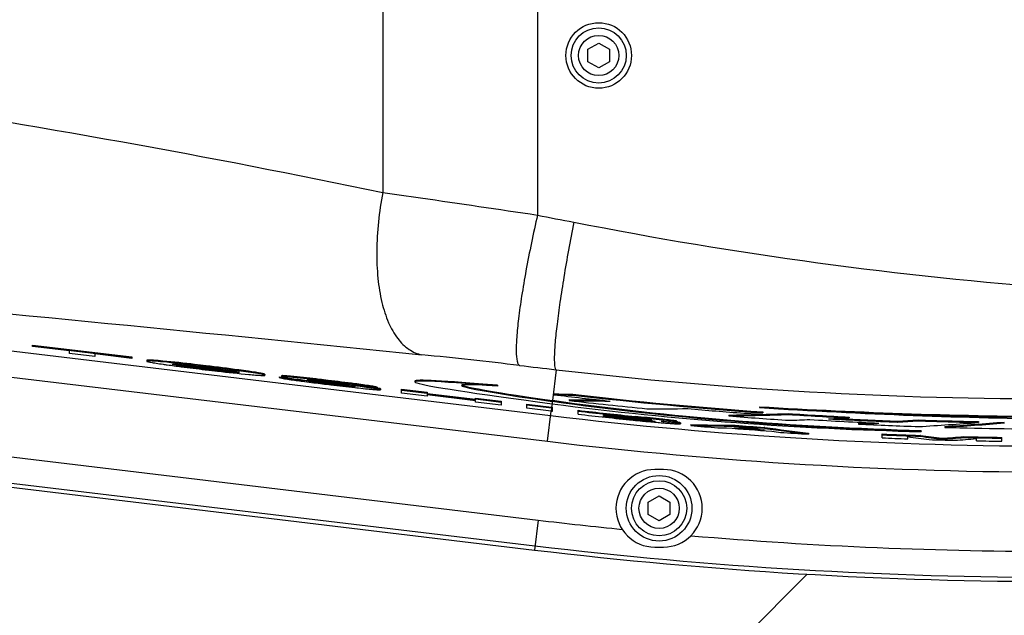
# Model space of a CAD drawing. Header units: millimetres. Extents: x 0 to 3360, y 0 to 2376.
# Tile 38 of 144: x 217 to 293, y 1767 to 1813. Entities that reach past the tile are written whole.
import ezdxf

# ---------------------------------------------------------------- set-up
doc = ezdxf.new("R2010")
doc.units = ezdxf.units.MM
doc.header["$LTSCALE"] = 184.8
doc.linetypes.add('PHANTOM', pattern=[0.8, 0.45, -0.05, 0.1, -0.05, 0.1, -0.05])
doc.layers.get('0').update_dxf_attribs({"linetype": 'CONTINUOUS'})
for name, color, linetype in [('1_DESIGN', 7, 'CONTINUOUS'), ('CRV', 7, 'CONTINUOUS'), ('DRAFT', 7, 'CONTINUOUS'), ('DRIV_DIM', 7, 'CONTINUOUS'), ('ROUND', 7, 'CONTINUOUS')]:
    doc.layers.add(name, color=color, linetype=linetype)
doc.styles.get("Standard").update_dxf_attribs({"font": 'txt', "width": 0.8})
doc.dimstyles.new('DIMSTYLE_12', dxfattribs={"dimtxt": 19, "dimasz": 9, "dimexe": 2, "dimexo": 1.5, "dimgap": 9.5, "dimtad": 1, "dimdec": 3, "dimlfac": 1.5, "dimdsep": 46, "dimtxsty": 'STANDARD', "dimblk": 'OPEN', "dimblk1": 'OPEN', "dimblk2": 'OPEN', "dimcen": 0.09, "dimadec": 3, "dimazin": 2, "dimtp": 0.5, "dimtm": 0.5, "dimtfac": 1, "dimtdec": 3, "dimtofl": 0, "dimtmove": 0, "dimatfit": 3, "dimldrblk": 'OPEN', "dimfxl": 1, "dimtolj": 1, "dimarcsym": 0})

# ---------------------------------------------------------------- blocks, each defined once
blk = doc.blocks.new('*D39')
at = {"layer": 'DRIV_DIM', "color": 2, "linetype": 'CONTINUOUS'}
for p, q in [((205.719, 1830.803), (107.55, 1830.803)), ((881.982, 1572.723), (932.055, 1530.707))]:
    blk.add_line(p, q, dxfattribs=at)
for points in [[(112.637, 1821.832), (109.55, 1830.803), (106.637, 1821.774)], [(926.95, 1523.204), (930.523, 1531.993), (922.392, 1527.105)]]:
    blk.add_lwpolyline(points, dxfattribs=at)
for start, end in [(180, 250), (250, 320)]:
    blk.add_arc((574.415, 1830.803), 464.865, start, end, dxfattribs=at)
blk = doc.blocks.new('_OPEN')
at = {"color": 0, "linetype": 'BYBLOCK'}
for p, q in [((0, 0), (-1, 0.3333)), ((-1, -0.3333), (0, 0)), ((-1, 0), (0, 0))]:
    blk.add_line(p, q, dxfattribs=at)

msp = doc.modelspace()

# ---------------------------------------------------------------- linework, layer by layer
at = {"color": 7, "linetype": 'CONTINUOUS'}
for p, q in [((218.01313, 1787.64464), (218.01313, 1787.75385)), ((218.01313, 1787.75385), (225.69135, 1786.83323)), ((218.01313, 1787.68667), (225.69135, 1786.76604)), ((220.86785, 1787.30236), (218.01313, 1787.64464)), ((220.86785, 1787.10991), (220.86785, 1787.30236)), ((222.83663, 1786.87385), (220.86785, 1787.10991)), ((222.83663, 1787.0663), (222.83663, 1786.87385)), ((225.69135, 1786.72402), (222.83663, 1787.0663)), ((225.69135, 1786.83323), (225.69135, 1786.72402)), ((226.83981, 1786.57662), (226.83981, 1786.50944)), ((228.08177, 1786.45043), (228.07556, 1786.451)), ((228.08787, 1786.51705), (228.08177, 1786.51761)), ((229.52391, 1786.12935), (229.51346, 1786.1309)), ((229.53312, 1786.19517), (229.52391, 1786.19654)), ((229.52753, 1786.24792), (229.5483, 1786.24601)), ((229.54017, 1786.19413), (229.53312, 1786.19517)), ((231.34841, 1785.84837), (231.42706, 1785.83892)), ((231.36143, 1785.88882), (231.35342, 1785.88978)), ((231.3693, 1785.95506), (231.36143, 1785.956)), ((231.4077, 1786.04372), (231.43362, 1786.04061)), ((231.42049, 1786.08421), (231.41262, 1786.08515)), ((231.4285, 1786.15044), (231.42049, 1786.1514)), ((233.26262, 1785.68255), (233.25666, 1785.68309)), ((233.26868, 1785.74919), (233.26262, 1785.74973)), ((233.27702, 1785.74844), (233.26868, 1785.74919)), ((234.68866, 1785.6602), (234.67959, 1785.66152)), ((234.69879, 1785.72592), (234.68866, 1785.72739)), ((235.96837, 1785.48767), (235.96837, 1785.42049)), ((237.07744, 1785.30678), (237.07744, 1785.2396)), ((237.07744, 1785.30678), (237.46208, 1785.26066)), ((237.07744, 1785.2396), (239.04622, 1785.00354)), ((237.25463, 1785.37945), (237.25463, 1785.31227)), ((238.21275, 1785.31708), (238.20621, 1785.31773)), ((239.04622, 1785.03764), (239.04622, 1785.00354)), ((239.23034, 1785.01409), (239.36512, 1784.99692)), ((239.36512, 1784.99692), (239.98243, 1784.91875)), ((239.76011, 1784.88955), (239.75072, 1784.89081)), ((239.98823, 1784.9662), (239.88582, 1784.97939)), ((239.98243, 1784.91875), (240.06044, 1784.90891)), ((239.99679, 1784.9651), (239.98823, 1784.9662)), ((240.06044, 1784.90891), (240.78483, 1784.81779)), ((240.83151, 1784.91379), (240.89687, 1784.90596)), ((240.84437, 1784.95428), (240.83648, 1784.95523)), ((240.85236, 1785.02051), (240.84437, 1785.02147)), ((247.55127, 1784.97195), (247.55127, 1784.90476)), ((239.74597, 1784.8444), (239.76638, 1784.84186)), ((240.78483, 1784.81779), (241.31495, 1784.75115)), ((241.15937, 1784.71404), (241.15139, 1784.71499)), ((241.31495, 1784.75115), (241.96546, 1784.66918)), ((241.32917, 1784.7972), (241.32088, 1784.79823)), ((242.46431, 1784.56509), (242.45744, 1784.56581)), ((244.6296, 1784.42466), (242.66877, 1784.65977)), ((242.91696, 1784.46818), (242.92435, 1784.46736)), ((242.92435, 1784.46736), (242.93497, 1784.46618)), ((243.54615, 1784.61102), (243.53736, 1784.61225)), ((243.55585, 1784.67685), (243.54615, 1784.6782)), ((243.97248, 1784.45785), (243.96376, 1784.45904)), ((244.26348, 1784.50406), (244.25381, 1784.50562)), ((244.2752, 1784.56934), (244.26348, 1784.57124)), ((244.47589, 1784.38571), (244.46655, 1784.38713)), ((244.63755, 1784.49089), (244.63755, 1784.42371)), ((244.90005, 1784.36598), (244.90005, 1784.2988)), ((246.52101, 1784.03408), (246.52101, 1784.33574)), ((246.52101, 1784.33574), (248.48978, 1784.09969)), ((246.52101, 1784.26856), (248.48978, 1784.0325)), ((253.91995, 1784.57323), (253.92473, 1784.57289)), ((253.92473, 1784.64007), (253.92473, 1784.57289)), ((248.48978, 1783.79803), (246.52101, 1784.03408)), ((248.48978, 1784.09969), (248.48978, 1783.9432)), ((252.23702, 1783.4939), (248.48978, 1783.9432)), ((248.48978, 1783.90118), (248.48978, 1783.79803)), ((252.23702, 1783.45188), (248.48978, 1783.90118)), ((248.49773, 1784.00943), (252.22647, 1783.56235)), ((252.23702, 1783.4939), (252.23702, 1783.65039)), ((252.23702, 1783.65039), (254.2058, 1783.41433)), ((252.23702, 1783.5832), (254.2058, 1783.34715)), ((252.23702, 1783.34873), (252.23702, 1783.45188)), ((254.2058, 1783.41433), (254.2058, 1783.11267)), ((258.29258, 1783.97946), (258.29258, 1783.91227)), ((259.4715, 1783.53578), (259.4715, 1783.46862)), ((259.74846, 1783.94903), (259.74846, 1783.88188)), ((254.2058, 1783.11267), (252.23702, 1783.34873)), ((256.20739, 1782.87268), (256.20739, 1783.17434)), ((256.20739, 1783.17434), (258.11061, 1782.94614)), ((258.10267, 1782.87991), (256.20739, 1783.10716)), ((258.07496, 1782.64876), (256.20739, 1782.87268)), ((258.17616, 1782.63664), (258.17616, 1782.93829)), ((260.1515, 1782.4064), (260.1515, 1782.70784)), ((274.18056, 1782.98821), (274.18056, 1782.92133)), ((262.12028, 1782.32998), (262.12028, 1782.38101)), ((262.12028, 1782.23079), (262.12028, 1782.28802)), ((264.12187, 1782.07891), (264.4341, 1782.04727)), ((264.42155, 1782.0907), (264.14812, 1782.11819)), ((264.5588, 1782.07709), (264.42155, 1782.0907)), ((264.4341, 1782.04727), (264.4454, 1782.04613)), ((265.13548, 1781.87939), (265.24768, 1781.86866)), ((266.98826, 1781.91851), (266.98113, 1781.91932)), ((266.9962, 1781.98459), (266.98826, 1781.9855)), ((267.77067, 1781.86981), (267.77067, 1781.80284)), ((271.80484, 1782.33849), (271.80484, 1782.27158)), ((274.41513, 1782.58805), (274.41513, 1782.52118)), ((276.41513, 1782.45334), (276.41513, 1782.3865)), ((279.50739, 1782.05091), (279.50459, 1782.05079)), ((281.08179, 1782.18629), (281.08179, 1782.1195)), ((284.83792, 1781.86788), (284.83792, 1781.80112)), ((286.41513, 1781.96194), (286.41106, 1781.96169)), ((286.41513, 1781.96194), (286.41513, 1781.8952)), ((265.76315, 1781.82058), (265.86318, 1781.8115)), ((265.86318, 1781.8115), (266.05894, 1781.79399)), ((266.05894, 1781.79399), (266.09834, 1781.79051)), ((266.56103, 1781.75093), (266.64032, 1781.74442)), ((267.73785, 1781.73455), (267.73016, 1781.73554)), ((268.07255, 1781.74018), (268.07255, 1781.67321)), ((268.86662, 1781.60005), (268.86662, 1781.53309)), ((272.29229, 1781.55355), (272.29229, 1781.48665)), ((274.55357, 1781.17951), (274.49752, 1781.18748)), ((274.51701, 1781.39069), (274.51701, 1781.32382)), ((274.58158, 1781.38178), (274.51701, 1781.39069)), ((274.57264, 1781.31615), (274.51701, 1781.32382)), ((274.56294, 1781.17818), (274.55357, 1781.17951)), ((274.58158, 1781.31492), (274.57264, 1781.31615)), ((281.80484, 1781.70799), (281.80484, 1781.64121)), ((284.84179, 1781.80135), (284.83792, 1781.80112)), ((286.64969, 1781.12867), (286.64969, 1781.06193)), ((288.48362, 1781.45677), (288.48362, 1781.39004)), ((291.08179, 1781.83626), (291.08179, 1781.76954)), ((277.94268, 1780.93602), (277.94268, 1780.8692)), ((283.64556, 1780.57955), (283.64556, 1780.87932)), ((285.61434, 1780.50233), (285.61434, 1780.67187)), ((286.58561, 1780.76822), (286.58561, 1780.70148)), ((286.59441, 1780.76703), (286.58561, 1780.76822)), ((288.26563, 1780.47863), (288.25704, 1780.47975)), ((288.26563, 1780.54537), (288.26563, 1780.47863)), ((288.27056, 1780.47899), (288.26563, 1780.47863)), ((289.94565, 1780.67317), (289.9405, 1780.67276)), ((289.94565, 1780.67317), (289.94565, 1780.60644)), ((290.91691, 1780.35245), (290.91691, 1780.52191)), ((292.88569, 1780.31835), (292.88569, 1780.61789)), ((266.74846, 1778.13591), (266.08179, 1778.13591)), ((266.08179, 1772.13591), (266.74846, 1772.13591))]:
    msp.add_line(p, q, dxfattribs=at)
at = {"color": 9, "linetype": 'CONTINUOUS'}
for p, q in [((228.08177, 1786.51761), (228.08177, 1786.45043)), ((229.52391, 1786.19654), (229.52391, 1786.12935)), ((231.36143, 1785.956), (231.36143, 1785.88882)), ((231.42049, 1786.1514), (231.42049, 1786.08421)), ((233.26262, 1785.74973), (233.26262, 1785.68255)), ((234.68866, 1785.72739), (234.68866, 1785.6602)), ((238.20621, 1785.31773), (238.20621, 1785.25054)), ((239.36021, 1785.07424), (239.36021, 1785.05167)), ((239.76011, 1784.94684), (239.76011, 1784.88955)), ((239.99679, 1785.01045), (239.99679, 1784.9651)), ((240.84437, 1785.02147), (240.84437, 1784.95428)), ((241.15937, 1784.77073), (241.15937, 1784.71404)), ((241.32917, 1784.85335), (241.32917, 1784.7972)), ((242.46431, 1784.60504), (242.46431, 1784.56509)), ((243.54615, 1784.6782), (243.54615, 1784.61102)), ((243.97248, 1784.50345), (243.97248, 1784.45785)), ((244.26348, 1784.57124), (244.26348, 1784.50406)), ((244.47589, 1784.44309), (244.47589, 1784.38571)), ((258.16394, 1783.3909), (258.14319, 1783.21781)), ((258.10267, 1782.87991), (258.07496, 1782.64876)), ((264.14812, 1782.16958), (264.14812, 1782.11819)), ((264.15468, 1782.07559), (264.15468, 1782.0184)), ((264.57468, 1782.2352), (264.57468, 1782.16816)), ((265.11366, 1782.07048), (265.11366, 1782.02374)), ((265.42183, 1781.94639), (265.42183, 1781.89532)), ((265.59189, 1782.01616), (265.59189, 1781.9849)), ((265.8982, 1781.89492), (265.8982, 1781.85854)), ((266.98826, 1781.9855), (266.98826, 1781.91851)), ((267.73785, 1781.80153), (267.73785, 1781.73455))]:
    msp.add_line(p, q, dxfattribs=at)
at = {"color": 7, "linetype": 'CONTINUOUS'}
for centre, radius, start, end in [((252.61681, 1963.92133), 179.33858, 262.5962771, 263.1890577), ((255.03029, 1909.80452), 125.78668, 262.4640437, 262.7840703), ((258.08406, 1931.97475), 148.26876, 262.6151312, 262.895383), ((239.9442, 1788.97655), 3.96809, 260.6641202, 261.5370129), ((238.88846, 1779.09179), 6.00115, 85.0034471, 85.7795593), ((294.04177, 2208.47747), 426.94683, 262.7277143, 262.9068115), ((273.5943, 2056.55348), 273.8093, 262.9032289, 263.1775151), ((269.24674, 2019.1901), 236.19406, 263.1479788, 263.5996383), ((243.06518, 1777.14598), 7.52133, 80.1431551, 80.7421178), ((242.63425, 1772.26544), 12.25939, 80.6538128, 81.3601417), ((297.66057, 2112.80258), 331.23809, 263.1742026, 263.9285374), ((297.66057, 2112.80258), 331.54073, 263.3856092, 264.4284147), ((297.66057, 2112.80258), 331.0317, 263.4236487, 265.9733077), ((297.66057, 2112.80258), 331.0984, 263.4249795, 265.9741203), ((297.66057, 2112.80258), 332.51852, 263.1628458, 263.1804088), ((297.66057, 2112.80258), 332.28571, 263.1628458, 263.1756082), ((297.66057, 2112.80258), 332.219, 263.1628458, 263.1742314), ((297.66057, 2112.80258), 332.219, 263.5172168, 264.2844048), ((297.66057, 2112.80258), 332.28571, 263.5185238, 264.285556), ((297.66057, 2112.80258), 331.23809, 264.9712877, 265.723328), ((299.92117, 2210.05923), 427.84605, 266.5508175, 269.6972668), ((299.92176, 2210.10448), 427.958, 266.551641, 269.6972662), ((297.66057, 2112.80258), 332.51852, 263.5230811, 264.2600222), ((297.66057, 2112.80258), 332.32743, 263.8608428, 264.2635341), ((297.66057, 2112.80258), 332.37817, 263.8617835, 264.213247), ((297.66057, 2112.80258), 332.41989, 263.8625569, 264.209428), ((297.66057, 2112.80258), 332.47679, 263.8636113, 264.2161063), ((279.24927, 1930.20981), 148.95818, 264.1839853, 264.5742584), ((280.79091, 1944.86546), 163.73623, 264.2561776, 264.5133558), ((273.81587, 1875.45711), 93.83774, 264.3385772, 264.6789276), ((271.16174, 1845.39331), 63.75699, 264.6024934, 264.7196633), ((277.67458, 1912.30193), 131.02391, 264.5576304, 264.7840195), ((268.4279, 1815.75152), 33.98939, 264.7101223, 264.926058), ((267.24498, 1802.28758), 20.47359, 264.891101, 265.8203314), ((264.03388, 1767.45209), 14.55913, 82.7532621, 83.2432525), ((266.86519, 1797.13274), 15.30479, 265.8318352, 266.2705318), ((266.74312, 1795.28265), 13.45068, 266.2767921, 266.3985139), ((266.25386, 1787.41462), 5.56745, 266.337317, 267.2524798), ((297.66057, 2112.80258), 331.54073, 265.5271555, 266.3356778), ((297.66057, 2112.80258), 331.0317, 266.3202574, 267.1293037), ((297.66057, 2112.80258), 331.0984, 266.3209998, 267.1298826), ((297.66057, 2112.80258), 331.38941, 266.6072125, 267.5305404), ((297.66057, 2112.80258), 331.24973, 266.8580121, 267.7815312), ((297.66057, 2112.80258), 331.18302, 266.9797266, 267.7810841), ((297.66057, 2112.80258), 331.0317, 268.0532365, 268.8612542), ((297.66057, 2112.80258), 331.0984, 268.0536289, 268.8614837), ((273.63312, 1867.16078), 85.70213, 264.9561427, 265.2665996), ((270.92219, 1834.10704), 52.5374, 265.3251261, 265.9226223), ((266.03716, 1768.60666), 13.23759, 82.6521137, 83.1225123), ((266.59862, 1772.95028), 8.92423, 81.9025692, 82.4456645), ((297.66057, 2112.80258), 332.51852, 265.0323348, 265.3931849), ((297.66057, 2112.80258), 332.46952, 265.5082274, 266.1126449), ((297.66057, 2112.80258), 332.4278, 265.6052297, 266.0157855), ((297.66057, 2112.80258), 332.219, 265.6206247, 266.0053356), ((297.66057, 2112.80258), 332.28571, 265.6215056, 266.0061388), ((297.66057, 2112.80258), 332.36109, 265.7610738, 265.8548633), ((297.66057, 2112.80258), 331.54073, 267.2588188, 268.0659751), ((297.66057, 2112.80258), 331.53957, 268.4138609, 270), ((297.66057, 2112.80258), 332.51852, 266.2288169, 266.6004441), ((297.66057, 2112.80258), 332.219, 267.5822001, 268.0896148), ((297.66057, 2112.80258), 332.28571, 267.5826858, 268.0899985), ((297.66057, 2112.80258), 332.51852, 267.5843792, 267.9238778), ((297.66057, 2112.80258), 332.51852, 268.2112622, 268.5506347), ((297.66057, 2112.80258), 332.219, 268.6693355, 269.1764771), ((297.66057, 2112.80258), 332.28571, 268.6696027, 269.1766425), ((297.66057, 2112.80258), 332.51852, 268.8379302, 269.177219), ((266.08179, 1775.13591), 3, 90, 270), ((266.74846, 1775.13591), 3, 270, 90)]:
    msp.add_arc(centre, radius, start, end, dxfattribs=at)
at = {"color": 9, "linetype": 'CONTINUOUS'}
for start, end in [(263.1628458, 264.261448), (265.1567135, 270)]:
    msp.add_arc((297.66057, 2112.80258), 341.00619, start, end, dxfattribs=at)
at = {"color": 7, "linetype": 'CONTINUOUS'}
for centre, major_axis, ratio, start_param, end_param in [((280.41513, 1781.1777), (32.86378, -3.72854), 0.01984428, 8.79370549, 10.25319118), ((280.41513, 1781.24488), (32.86378, -3.72854), 0.01984428, 8.79370549, 9.42702938), ((280.41513, 1781.1777), (29.2637, -3.45436), 0.02138696, 2.70562059, 3.85103745), ((280.41513, 1781.24488), (29.2637, -3.45436), 0.02138696, -3.08516481, -2.43173129), ((265.95721, 2112.80258), (330.436, 0), 0.99538673, -1.59399391, -1.589587), ((265.95075, 2112.80258), (330.50333, 0), 0.99538673, -1.59396964, -1.58956362), ((265.91695, 2112.80258), (330.85562, 0), 0.99538673, -1.5902787, -1.58283178), ((265.91049, 2112.80258), (330.92295, 0), 0.99538673, -1.59025521, -1.58072199), ((265.85475, 2112.80258), (331.50396, 0), 0.99538673, -1.5719524, -1.56243685), ((265.80236, 2112.80258), (332.04993, 0), 0.99538673, -1.55271832, -1.53882953), ((265.7959, 2112.80258), (332.11726, 0), 0.99538673, -1.55270253, -1.53881656), ((265.81449, 2112.80258), (331.92358, 0), 0.99538673, -1.54926935, -1.54488191), ((265.75255, 2112.80258), (332.56915, 0), 0.99538673, -1.53855998, -1.53381465), ((265.75255, 2112.80258), (332.56915, 0), 0.99538673, -1.52942518, -1.52468658), ((265.70946, 2112.80258), (333.01828, 0), 0.99538673, -1.513325, -1.50859266), ((265.703, 2112.80258), (333.08561, 0), 0.99538673, -1.51330559, -1.50857358), ((275.09624, 2112.80258), (332.02845, 0), 0.99768811, -1.58955975, -1.57924135), ((275.09169, 2112.80258), (332.09547, 0), 0.99768811, -1.58954225, -1.57922593), ((273.33505, 2112.80258), (332.3442, 0), 0.99731774, -1.57796223, -1.57594805), ((273.11116, 2112.80258), (332.35955, 0), 0.99726832, -1.57357607, -1.57004162), ((321.92563, 2112.80258), (335.84974, 0), 0.99738657, -1.71590435, -1.71248823), ((320.44998, 2112.80258), (335.34056, 0), 0.99768811, -1.70800803, -1.69789688), ((320.45454, 2112.80258), (335.40758, 0), 0.99768811, -1.70799415, -1.69788504), ((322.24791, 2112.80258), (335.91896, 0), 0.9973177, -1.71155388, -1.70954157), ((265.70946, 2112.80258), (333.01828, 0), 0.99538673, -1.52244566, -1.51976136), ((265.703, 2112.80258), (333.08561, 0), 0.99538673, -1.52243603, -1.51769479), ((265.65964, 2112.80258), (333.53751, 0), 0.99538673, -1.50835839, -1.49450256), ((265.64752, 2112.80258), (333.66385, 0), 0.99538673, -1.50230235, -1.48849801), ((265.64106, 2112.80258), (333.73118, 0), 0.99538673, -1.50229679, -1.48847932), ((331.91979, 2112.80258), (337.05569, 0), 0.99482098, -1.70861437, -1.70362327), ((331.9538, 2112.80258), (336.90371, 0), 0.99480597, -1.70586886, -1.70086379), ((331.94694, 2112.80258), (336.83631, 0), 0.99480597, -1.70584911, -1.7008437), ((263.57102, 2112.80258), (334.90365, 0), 0.994806, -1.4969929, -1.49197725), ((263.56416, 2112.80258), (334.97106, 0), 0.994806, -1.49697246, -1.49195716), ((263.5975, 2112.80258), (335.1259, 0), 0.99482098, -1.49417548, -1.48918593)]:
    msp.add_ellipse(centre, major_axis=major_axis, ratio=ratio, start_param=start_param, end_param=end_param, dxfattribs=at)
for points, knots in [([(226.93699, 1786.59452), (226.91227, 1786.59395), (226.88724, 1786.59256), (226.83981, 1786.58535), (226.83981, 1786.57662)], [0, 0, 0, 0, 0.73912183, 1, 1, 1, 1]), ([(226.93805, 1786.52736), (226.91306, 1786.5268), (226.88781, 1786.52538), (226.83981, 1786.51824), (226.83981, 1786.50944)], [0, 0, 0, 0, 0.73942232, 1, 1, 1, 1]), ([(226.83981, 1786.50944), (226.83981, 1786.50154), (226.87422, 1786.48817), (226.92639, 1786.47068), (227.03201, 1786.44685), (227.17332, 1786.41875), (227.35788, 1786.38614), (227.66995, 1786.33494), (227.92118, 1786.29719), (228.09819, 1786.27129)], [0, 0, 0, 0, 0.01842866, 0.06599053, 0.1464675, 0.26069102, 0.40712796, 0.58225922, 1, 1, 1, 1]), ([(228.08177, 1786.51761), (227.84173, 1786.53981), (227.46081, 1786.57091), (227.07842, 1786.59782), (226.93699, 1786.59452)], [0, 0, 0, 0, 0.63017765, 1, 1, 1, 1]), ([(228.07556, 1786.451), (227.83726, 1786.47301), (227.45875, 1786.50392), (227.0788, 1786.53052), (226.93805, 1786.52736)], [0, 0, 0, 0, 0.62959875, 1, 1, 1, 1]), ([(231.41262, 1786.08515), (231.11926, 1786.12032), (230.01001, 1786.2511), (228.89977, 1786.37479), (228.08177, 1786.45043)], [0, 0, 0, 0, 0.26452203, 1, 1, 1, 1]), ([(231.42049, 1786.1514), (231.1271, 1786.18657), (230.01726, 1786.31747), (228.90643, 1786.44126), (228.08787, 1786.51705)], [0, 0, 0, 0, 0.26440726, 1, 1, 1, 1]), ([(228.09819, 1786.27129), (228.20711, 1786.25535), (228.67639, 1786.188), (229.14628, 1786.12496), (229.50724, 1786.07793)], [0, 0, 0, 0, 0.23219213, 1, 1, 1, 1]), ([(228.80858, 1786.2737), (228.80858, 1786.28192), (228.85604, 1786.28771), (228.88029, 1786.28872), (228.90511, 1786.28883)], [0, 0, 0, 0, 0.24895118, 1, 1, 1, 1]), ([(229.51346, 1786.1309), (229.40643, 1786.1468), (229.22922, 1786.17594), (228.99103, 1786.21229), (228.88582, 1786.24617), (228.80858, 1786.25976), (228.80858, 1786.2737)], [0, 0, 0, 0, 0.4497509, 0.76645443, 0.9420894, 1, 1, 1, 1]), ([(228.90511, 1786.28883), (228.93775, 1786.28899), (229.14569, 1786.28273), (229.35294, 1786.26389), (229.52753, 1786.24792)], [0, 0, 0, 0, 0.1569461, 1, 1, 1, 1]), ([(229.52391, 1786.19654), (229.46726, 1786.20493), (229.28481, 1786.23271), (229.10247, 1786.26203), (228.97775, 1786.28757)], [0, 0, 0, 0, 0.31026297, 1, 1, 1, 1]), ([(231.35342, 1785.88978), (231.19081, 1785.90928), (230.5803, 1785.98381), (229.97032, 1786.06322), (229.52391, 1786.12935)], [0, 0, 0, 0, 0.26626762, 1, 1, 1, 1]), ([(231.36143, 1785.956), (231.19986, 1785.97537), (230.59211, 1786.04951), (229.98488, 1786.12847), (229.54017, 1786.19413)], [0, 0, 0, 0, 0.2657783, 1, 1, 1, 1]), ([(229.5483, 1786.24601), (229.68799, 1786.23312), (230.30849, 1786.17219), (230.92794, 1786.10114), (231.4077, 1786.04372)], [0, 0, 0, 0, 0.22500938, 1, 1, 1, 1]), ([(233.25666, 1785.68309), (233.11583, 1785.69583), (232.48333, 1785.75732), (231.85198, 1785.83), (231.36143, 1785.88882)], [0, 0, 0, 0, 0.22251797, 1, 1, 1, 1]), ([(233.26262, 1785.74973), (233.1221, 1785.76242), (232.49024, 1785.82375), (231.85952, 1785.89631), (231.3693, 1785.95506)], [0, 0, 0, 0, 0.22224853, 1, 1, 1, 1]), ([(234.67959, 1785.66152), (234.4311, 1785.69749), (233.34607, 1785.84856), (232.25889, 1785.98369), (231.42049, 1786.08421)], [0, 0, 0, 0, 0.22919065, 1, 1, 1, 1]), ([(231.42706, 1785.83892), (231.72062, 1785.80372), (232.82204, 1785.67399), (233.92452, 1785.55188), (234.7346, 1785.47864)], [0, 0, 0, 0, 0.26659666, 1, 1, 1, 1]), ([(234.68866, 1785.72739), (234.4403, 1785.76338), (233.35492, 1785.91461), (232.26738, 1786.04983), (231.4285, 1786.15044)], [0, 0, 0, 0, 0.22900897, 1, 1, 1, 1]), ([(231.43362, 1786.04061), (231.59771, 1786.02094), (232.2141, 1785.94571), (232.82997, 1785.86565), (233.28075, 1785.79885)], [0, 0, 0, 0, 0.2661496, 1, 1, 1, 1]), ([(233.9028, 1785.64056), (233.86862, 1785.64049), (233.65477, 1785.64731), (233.4416, 1785.66639), (233.26262, 1785.68255)], [0, 0, 0, 0, 0.15979941, 1, 1, 1, 1]), ([(233.8205, 1785.70938), (233.78647, 1785.71061), (233.60505, 1785.71982), (233.42401, 1785.73525), (233.27702, 1785.74844)], [0, 0, 0, 0, 0.1874913, 1, 1, 1, 1]), ([(233.28075, 1785.79885), (233.35045, 1785.78853), (233.55925, 1785.75615), (233.76856, 1785.72389), (233.90557, 1785.69095)], [0, 0, 0, 0, 0.33334061, 1, 1, 1, 1]), ([(233.99959, 1785.65479), (233.99959, 1785.6465), (233.95145, 1785.64209), (233.92755, 1785.64062), (233.9028, 1785.64056)], [0, 0, 0, 0, 0.2509819, 1, 1, 1, 1]), ([(233.90557, 1785.69095), (233.92991, 1785.6851), (233.95531, 1785.67619), (233.99959, 1785.66368), (233.99959, 1785.65479)], [0, 0, 0, 0, 0.73805291, 1, 1, 1, 1]), ([(235.8706, 1785.46049), (235.72535, 1785.49766), (235.33041, 1785.56319), (234.93579, 1785.62439), (234.68866, 1785.6602)], [0, 0, 0, 0, 0.37514727, 1, 1, 1, 1]), ([(235.96837, 1785.48767), (235.96837, 1785.49552), (235.93403, 1785.50883), (235.88183, 1785.52624), (235.77578, 1785.55003), (235.63345, 1785.57813), (235.44711, 1785.6108), (235.1317, 1785.66212), (234.87771, 1785.69996), (234.69879, 1785.72592)], [0, 0, 0, 0, 0.01816446, 0.06524302, 0.14525608, 0.25926748, 0.40584642, 0.58139825, 1, 1, 1, 1]), ([(234.7346, 1785.47864), (234.90659, 1785.46309), (235.21023, 1785.43688), (235.56499, 1785.41207), (235.77518, 1785.4032), (235.88124, 1785.40305), (235.93157, 1785.40606), (235.96837, 1785.41332), (235.96837, 1785.42049)], [0, 0, 0, 0, 0.41790721, 0.73964933, 0.8543896, 0.93529878, 0.98264163, 1, 1, 1, 1]), ([(235.96837, 1785.42049), (235.96837, 1785.43014), (235.92269, 1785.44443), (235.89573, 1785.45406), (235.8706, 1785.46049)], [0, 0, 0, 0, 0.2711316, 1, 1, 1, 1]), ([(237.07744, 1785.2396), (237.13932, 1785.21592), (237.34975, 1785.17525), (237.55888, 1785.13973), (237.70384, 1785.11794)], [0, 0, 0, 0, 0.31129407, 1, 1, 1, 1]), ([(237.3131, 1785.38779), (237.2983, 1785.38772), (237.28405, 1785.38646), (237.25463, 1785.38457), (237.25463, 1785.37945)], [0, 0, 0, 0, 0.74291235, 1, 1, 1, 1]), ([(237.34164, 1785.32034), (237.31963, 1785.32079), (237.29963, 1785.31813), (237.25463, 1785.31962), (237.25463, 1785.31227)], [0, 0, 0, 0, 0.74950681, 1, 1, 1, 1]), ([(237.25463, 1785.31227), (237.25463, 1785.30862), (237.2705, 1785.30292), (237.31057, 1785.28912), (237.35766, 1785.28043), (237.39216, 1785.27365)], [0, 0, 0, 0, 0.07610981, 0.26676717, 1, 1, 1, 1]), ([(238.20621, 1785.31773), (238.02314, 1785.33583), (237.72589, 1785.36204), (237.4278, 1785.38831), (237.3131, 1785.38779)], [0, 0, 0, 0, 0.61595256, 1, 1, 1, 1]), ([(238.20621, 1785.25054), (238.11532, 1785.25953), (237.82751, 1785.28624), (237.53941, 1785.31632), (237.34164, 1785.32034)], [0, 0, 0, 0, 0.31586362, 1, 1, 1, 1]), ([(237.39216, 1785.27365), (237.41305, 1785.26955), (237.51768, 1785.25002), (237.6228, 1785.23326), (237.70695, 1785.2203)], [0, 0, 0, 0, 0.20008607, 1, 1, 1, 1]), ([(237.70384, 1785.11794), (237.80353, 1785.10296), (238.24396, 1785.03888), (238.68515, 1784.98018), (239.02653, 1784.93586)], [0, 0, 0, 0, 0.2265246, 1, 1, 1, 1]), ([(237.70695, 1785.2203), (237.76874, 1785.21078), (238.044, 1785.1701), (238.31974, 1785.13278), (238.53357, 1785.10429)], [0, 0, 0, 0, 0.22469233, 1, 1, 1, 1]), ([(240.83648, 1784.95523), (240.61009, 1784.98237), (239.73396, 1785.08615), (238.8573, 1785.18615), (238.20621, 1785.25054)], [0, 0, 0, 0, 0.2584287, 1, 1, 1, 1]), ([(240.84437, 1785.02147), (240.61795, 1785.04862), (239.74136, 1785.15248), (238.86425, 1785.25257), (238.21275, 1785.31708)], [0, 0, 0, 0, 0.2583324, 1, 1, 1, 1]), ([(239.75072, 1784.89081), (239.67012, 1784.90165), (239.43476, 1784.93516), (239.19856, 1784.96762), (239.04622, 1785.00354)], [0, 0, 0, 0, 0.34193274, 1, 1, 1, 1]), ([(239.22341, 1785.0786), (239.22341, 1785.07973), (239.22937, 1785.08062), (239.23251, 1785.08088), (239.23556, 1785.08098)], [0, 0, 0, 0, 0.27069722, 1, 1, 1, 1]), ([(239.30049, 1785.06102), (239.29255, 1785.06233), (239.26946, 1785.06639), (239.24623, 1785.07028), (239.23145, 1785.07466)], [0, 0, 0, 0, 0.34292652, 1, 1, 1, 1]), ([(239.23556, 1785.08098), (239.24071, 1785.08116), (239.27228, 1785.08086), (239.30377, 1785.07859), (239.33011, 1785.07667)], [0, 0, 0, 0, 0.163079, 1, 1, 1, 1]), ([(239.88582, 1784.97939), (239.83887, 1784.98549), (239.66352, 1785.0085), (239.48829, 1785.03247), (239.36021, 1785.05167)], [0, 0, 0, 0, 0.26770707, 1, 1, 1, 1]), ([(239.41114, 1785.07014), (239.4286, 1785.06863), (239.50387, 1785.0619), (239.57909, 1785.05456), (239.63685, 1785.04876)], [0, 0, 0, 0, 0.23184466, 1, 1, 1, 1]), ([(239.63685, 1785.04876), (239.73149, 1785.03927), (240.13, 1784.99682), (240.52803, 1784.95005), (240.83151, 1784.91379)], [0, 0, 0, 0, 0.2373331, 1, 1, 1, 1]), ([(241.15139, 1784.71499), (241.03334, 1784.72915), (240.56932, 1784.78528), (240.10551, 1784.84319), (239.76011, 1784.88955)], [0, 0, 0, 0, 0.25439057, 1, 1, 1, 1]), ([(243.53736, 1784.61225), (243.32526, 1784.64188), (242.42839, 1784.76212), (241.53018, 1784.87205), (240.84437, 1784.95428)], [0, 0, 0, 0, 0.2366705, 1, 1, 1, 1]), ([(243.54615, 1784.6782), (243.33416, 1784.70785), (242.43702, 1784.82822), (241.53854, 1784.93822), (240.85236, 1785.02051)], [0, 0, 0, 0, 0.23648504, 1, 1, 1, 1]), ([(240.89687, 1784.90596), (240.99659, 1784.89401), (241.38622, 1784.84683), (241.77567, 1784.79806), (242.06501, 1784.75842)], [0, 0, 0, 0, 0.2559016, 1, 1, 1, 1]), ([(242.45744, 1784.56581), (242.35312, 1784.57663), (241.92015, 1784.62361), (241.48764, 1784.67468), (241.15937, 1784.71404)], [0, 0, 0, 0, 0.2408281, 1, 1, 1, 1]), ([(243.96376, 1784.45904), (243.75182, 1784.48807), (242.874, 1784.6038), (241.99549, 1784.7141), (241.32917, 1784.7972)], [0, 0, 0, 0, 0.24161154, 1, 1, 1, 1]), ([(241.96546, 1784.66918), (242.02144, 1784.66212), (242.24001, 1784.63438), (242.45855, 1784.60638), (242.62091, 1784.58394)], [0, 0, 0, 0, 0.25609739, 1, 1, 1, 1]), ([(242.06501, 1784.75842), (242.13424, 1784.74894), (242.33606, 1784.71997), (242.53801, 1784.68936), (242.66877, 1784.65977)], [0, 0, 0, 0, 0.3426341, 1, 1, 1, 1]), ([(242.81873, 1784.53178), (242.79361, 1784.53365), (242.67536, 1784.54353), (242.55729, 1784.55546), (242.46431, 1784.56509)], [0, 0, 0, 0, 0.21228877, 1, 1, 1, 1]), ([(242.62091, 1784.58394), (242.63845, 1784.58152), (242.70242, 1784.57257), (242.76635, 1784.56325), (242.81265, 1784.55582)], [0, 0, 0, 0, 0.27410378, 1, 1, 1, 1]), ([(242.81265, 1784.55582), (242.84281, 1784.55099), (242.8845, 1784.54577), (242.91752, 1784.53517), (242.93127, 1784.53253), (242.93127, 1784.52992)], [0, 0, 0, 0, 0.75166413, 0.93582569, 1, 1, 1, 1]), ([(242.93127, 1784.52992), (242.93127, 1784.52753), (242.91696, 1784.52781), (242.88678, 1784.52571), (242.84686, 1784.52969), (242.81873, 1784.53178)], [0, 0, 0, 0, 0.06351243, 0.2515255, 1, 1, 1, 1]), ([(242.93497, 1784.46618), (243.01929, 1784.45683), (243.34393, 1784.42117), (243.66873, 1784.38691), (243.90931, 1784.36314)], [0, 0, 0, 0, 0.25977859, 1, 1, 1, 1]), ([(244.25381, 1784.50562), (244.2016, 1784.51405), (243.96601, 1784.55117), (243.72997, 1784.58531), (243.54615, 1784.61102)], [0, 0, 0, 0, 0.2217493, 1, 1, 1, 1]), ([(244.26348, 1784.57124), (244.21137, 1784.57968), (243.9758, 1784.6169), (243.73976, 1784.65109), (243.55585, 1784.67685)], [0, 0, 0, 0, 0.22133104, 1, 1, 1, 1]), ([(243.90931, 1784.36314), (244.03928, 1784.3503), (244.22681, 1784.33232), (244.46381, 1784.31196), (244.61271, 1784.30038), (244.7299, 1784.29348), (244.82356, 1784.28888), (244.86534, 1784.29189), (244.90005, 1784.29283), (244.90005, 1784.2988)], [0, 0, 0, 0, 0.39377764, 0.56739821, 0.71848999, 0.84097629, 0.92964726, 0.982018, 1, 1, 1, 1]), ([(244.46655, 1784.38713), (244.42853, 1784.39292), (244.26397, 1784.41741), (244.09921, 1784.44047), (243.97248, 1784.45785)], [0, 0, 0, 0, 0.23113708, 1, 1, 1, 1]), ([(244.53947, 1784.4523), (244.52284, 1784.45618), (244.43135, 1784.47606), (244.33903, 1784.49182), (244.26348, 1784.50406)], [0, 0, 0, 0, 0.18239328, 1, 1, 1, 1]), ([(244.63755, 1784.49089), (244.62567, 1784.49581), (244.53267, 1784.52567), (244.43612, 1784.54177), (244.35273, 1784.55628)], [0, 0, 0, 0, 0.13182783, 1, 1, 1, 1]), ([(244.63755, 1784.42371), (244.63204, 1784.42599), (244.60002, 1784.4377), (244.56685, 1784.44591), (244.53947, 1784.4523)], [0, 0, 0, 0, 0.17484871, 1, 1, 1, 1]), ([(244.83314, 1784.32314), (244.82035, 1784.3261), (244.75136, 1784.34084), (244.6818, 1784.35273), (244.62517, 1784.36209)], [0, 0, 0, 0, 0.18614764, 1, 1, 1, 1]), ([(244.90005, 1784.36598), (244.90005, 1784.37174), (244.87138, 1784.37928), (244.83104, 1784.39242), (244.74421, 1784.40853), (244.67916, 1784.42026), (244.63997, 1784.42681)], [0, 0, 0, 0, 0.06430695, 0.24410209, 0.5560869, 1, 1, 1, 1]), ([(244.90005, 1784.2988), (244.90005, 1784.30505), (244.86795, 1784.31265), (244.85038, 1784.31914), (244.83314, 1784.32314)], [0, 0, 0, 0, 0.26105134, 1, 1, 1, 1]), ([(286.64969, 1781.06193), (281.74207, 1781.19244), (272.22068, 1781.71254), (262.7385, 1782.73503), (258.16394, 1783.3909)], [0, 0, 0, 0, 0.51511009, 1, 1, 1, 1]), ([(286.64969, 1781.12867), (281.74364, 1781.25917), (272.2249, 1781.77915), (262.74537, 1782.80133), (258.17186, 1783.45695)], [0, 0, 0, 0, 0.51508818, 1, 1, 1, 1]), ([(258.14319, 1783.21781), (262.87666, 1782.59331), (272.36699, 1781.63689), (281.89274, 1781.17079), (286.64969, 1781.06193)], [0, 0, 0, 0, 0.50085428, 1, 1, 1, 1]), ([(274.18056, 1782.92133), (278.13197, 1782.6662), (285.95596, 1782.26642), (293.78755, 1782.07827), (297.66057, 1782.0248)], [0, 0, 0, 0, 0.50550524, 1, 1, 1, 1]), ([(264.44344, 1782.13939), (264.55745, 1782.12793), (264.97742, 1782.08439), (265.39834, 1782.04656), (265.70267, 1782.00123)], [0, 0, 0, 0, 0.27136246, 1, 1, 1, 1]), ([(266.98826, 1781.9855), (266.7993, 1782.0071), (265.99512, 1782.09377), (265.19023, 1782.17359), (264.57468, 1782.2352)], [0, 0, 0, 0, 0.23515506, 1, 1, 1, 1]), ([(266.98113, 1781.91932), (266.79254, 1781.94084), (265.99074, 1782.02718), (265.18824, 1782.10676), (264.57468, 1782.16816)], [0, 0, 0, 0, 0.23537033, 1, 1, 1, 1]), ([(265.59189, 1781.9849), (265.55623, 1781.98729), (265.39669, 1781.99861), (265.23733, 1782.01228), (265.11366, 1782.02374)], [0, 0, 0, 0, 0.22344654, 1, 1, 1, 1]), ([(265.25659, 1781.96367), (265.29945, 1781.95927), (265.46296, 1781.94228), (265.62638, 1781.92441), (265.74683, 1781.9101)], [0, 0, 0, 0, 0.26212862, 1, 1, 1, 1]), ([(265.7171, 1781.97767), (265.70795, 1781.97807), (265.66619, 1781.9801), (265.62446, 1781.98272), (265.59189, 1781.9849)], [0, 0, 0, 0, 0.21902223, 1, 1, 1, 1]), ([(265.70267, 1782.00123), (265.7281, 1781.99744), (265.75065, 1781.98712), (265.80189, 1781.98764), (265.80189, 1781.97938)], [0, 0, 0, 0, 0.75690443, 1, 1, 1, 1]), ([(265.80189, 1781.97938), (265.80189, 1781.97221), (265.75635, 1781.98217), (265.73825, 1781.97676), (265.7171, 1781.97767)], [0, 0, 0, 0, 0.25300686, 1, 1, 1, 1]), ([(265.87041, 1781.89492), (265.884, 1781.89319), (265.93241, 1781.88692), (265.98078, 1781.88033), (266.01548, 1781.875)], [0, 0, 0, 0, 0.28075004, 1, 1, 1, 1]), ([(266.10377, 1781.85535), (266.10377, 1781.85283), (266.08924, 1781.85238), (266.0575, 1781.84942), (266.01627, 1781.85219), (265.98699, 1781.85357)], [0, 0, 0, 0, 0.06425435, 0.25067921, 1, 1, 1, 1]), ([(266.01548, 1781.875), (266.03771, 1781.87159), (266.05781, 1781.86208), (266.10377, 1781.86309), (266.10377, 1781.85535)], [0, 0, 0, 0, 0.74382391, 1, 1, 1, 1]), ([(266.56971, 1781.86363), (266.78836, 1781.84652), (267.16142, 1781.82054), (267.53506, 1781.79507), (267.68985, 1781.79489)], [0, 0, 0, 0, 0.58623594, 1, 1, 1, 1]), ([(267.62232, 1781.749), (267.54274, 1781.75863), (267.19209, 1781.79884), (266.84105, 1781.83549), (266.56971, 1781.86363)], [0, 0, 0, 0, 0.22711182, 1, 1, 1, 1]), ([(267.70666, 1781.82329), (267.66818, 1781.83094), (267.42941, 1781.86837), (267.18931, 1781.89553), (266.98826, 1781.91851)], [0, 0, 0, 0, 0.16238104, 1, 1, 1, 1]), ([(267.77067, 1781.86981), (267.77067, 1781.87483), (267.74536, 1781.88038), (267.71163, 1781.89066), (267.64023, 1781.90206), (267.50474, 1781.92311), (267.28517, 1781.95081), (267.09896, 1781.97283), (266.9962, 1781.98459)], [0, 0, 0, 0, 0.01919181, 0.07178334, 0.15974964, 0.28109811, 0.60453285, 1, 1, 1, 1]), ([(267.1866, 1781.70262), (267.3052, 1781.69428), (267.5192, 1781.68018), (267.77173, 1781.66652), (267.92595, 1781.66239), (268.00685, 1781.66166), (268.04357, 1781.66527), (268.07255, 1781.66801), (268.07255, 1781.67321)], [0, 0, 0, 0, 0.40135549, 0.72635544, 0.84647114, 0.93225839, 0.98246698, 1, 1, 1, 1]), ([(267.68985, 1781.79489), (267.71019, 1781.79487), (267.72851, 1781.79859), (267.77067, 1781.79593), (267.77067, 1781.80284)], [0, 0, 0, 0, 0.74642175, 1, 1, 1, 1]), ([(267.77067, 1781.80284), (267.77067, 1781.80879), (267.73924, 1781.81417), (267.72296, 1781.82005), (267.70666, 1781.82329)], [0, 0, 0, 0, 0.26368633, 1, 1, 1, 1]), ([(267.99004, 1781.6973), (267.97399, 1781.70025), (267.89018, 1781.71435), (267.80594, 1781.72568), (267.73785, 1781.73455)], [0, 0, 0, 0, 0.19204139, 1, 1, 1, 1]), ([(268.07255, 1781.74018), (268.07255, 1781.74516), (268.04747, 1781.75094), (268.01347, 1781.76111), (267.9412, 1781.77263), (267.88761, 1781.78097), (267.85566, 1781.78553)], [0, 0, 0, 0, 0.0670759, 0.25221631, 0.56523803, 1, 1, 1, 1]), ([(268.07255, 1781.67321), (268.07255, 1781.68063), (268.03149, 1781.68582), (268.0111, 1781.69344), (267.99004, 1781.6973)], [0, 0, 0, 0, 0.25747147, 1, 1, 1, 1])]:
    msp.add_open_spline(points, degree=3, knots=knots, dxfattribs=at)
msp.add_open_spline([(264.4454, 1782.04613), (264.71581, 1782.01874), (264.98622, 1781.99141), (265.25659, 1781.96367)], degree=3, dxfattribs=at)
at = {"layer": '1_DESIGN', "color": 7, "linetype": 'CONTINUOUS'}
for p, q in [((260.91513, 1810.61704), (261.74846, 1811.09816)), ((261.74846, 1811.09816), (262.58179, 1810.61704)), ((260.91513, 1809.65478), (260.91513, 1810.61704)), ((262.58179, 1810.61704), (262.58179, 1809.65478)), ((261.74846, 1809.17366), (260.91513, 1809.65478)), ((262.58179, 1809.65478), (261.74846, 1809.17366)), ((265.58179, 1775.61704), (266.41513, 1776.09816)), ((266.41513, 1776.09816), (267.24846, 1775.61704)), ((265.58179, 1774.65478), (265.58179, 1775.61704)), ((267.24846, 1775.61704), (267.24846, 1774.65478)), ((266.41513, 1774.17366), (265.58179, 1774.65478)), ((267.24846, 1774.65478), (266.41513, 1774.17366))]:
    msp.add_line(p, q, dxfattribs=at)
for centre in [(261.74846, 1810.13591), (266.41513, 1775.13591)]:
    msp.add_circle(centre, 2.53333, dxfattribs=at)
at = {"layer": '1_DESIGN', "color": 9, "linetype": 'CONTINUOUS'}
for centre, radius in [((261.74846, 1810.13591), 2.12949), ((261.74846, 1810.13591), 1.55556), ((266.41513, 1775.13591), 2.12949), ((266.41513, 1775.13591), 1.55556)]:
    msp.add_circle(centre, radius, dxfattribs=at)
at = {"layer": 'CRV', "color": 2, "linetype": 'CONTINUOUS'}
msp.add_line((199.41599, 1691.60616), (277.85991, 1770.05008), dxfattribs=at)
at = {"layer": 'CRV', "color": 2, "linetype": 'PHANTOM'}
msp.add_arc((574.41513, 1830.80258), 400, 187.0947403, 320, dxfattribs=at)
at = {"layer": 'DRAFT', "color": 7, "linetype": 'CONTINUOUS'}
msp.add_line((168.62147, 1782.482), (256.78748, 1771.91085), dxfattribs=at)
msp.add_arc((297.66057, 2112.80258), 343.33333, 263.1628458, 270, dxfattribs=at)
at = {"layer": 'ROUND', "color": 9, "linetype": 'CONTINUOUS'}
for p, q in [((257.02138, 1863.80431), (257.02138, 1797.80084)), ((245.07615, 1862.06929), (245.07615, 1799.53587)), ((169.86708, 1792.87077), (258.0331, 1782.29962)), ((169.62913, 1790.8862), (257.79514, 1780.31505)), ((258.45842, 1785.84693), (258.17186, 1783.45695)), ((168.89851, 1784.7926), (257.06452, 1774.22145)), ((168.66056, 1782.80803), (256.82657, 1772.23688)), ((257.79514, 1780.31505), (258.07496, 1782.64876)), ((258.14319, 1783.21781), (258.11061, 1782.94614)), ((257.06452, 1774.22145), (256.78748, 1771.91085))]:
    msp.add_line(p, q, dxfattribs=at)
for centre, radius, start, end in [((194.0488, 1257.79191), 531.96319, 83.3526402, 84.1682965), ((296.85141, 2113.28111), 329.67736, 263.3123726, 270.1406262), ((297.66057, 2112.80258), 332.87016, 263.1628458, 270), ((297.66057, 2112.80258), 334.86894, 263.1628458, 270), ((297.66057, 2112.80258), 343.00497, 263.1628458, 270)]:
    msp.add_arc(centre, radius, start, end, dxfattribs=at)
for points, knots in [([(191.86209, 1808.73207), (196.08402, 1808.13619), (213.89438, 1805.51503), (231.63237, 1802.36806), (245.07615, 1799.53587)], [0, 0, 0, 0, 0.23684151, 1, 1, 1, 1]), ([(245.07615, 1799.53587), (244.78649, 1798.04134), (244.53824, 1795.82047), (244.65159, 1792.97158), (244.94715, 1791.11399), (245.446, 1789.53229), (246.13846, 1788.27404), (247.02042, 1787.3805), (247.74483, 1787.06948), (248.09986, 1787.002)], [0, 0, 0, 0, 0.32867087, 0.47886487, 0.61461059, 0.73358164, 0.83526552, 0.92197647, 1, 1, 1, 1]), ([(245.07615, 1799.53587), (246.04347, 1799.40227), (250.02773, 1798.84131), (254.00747, 1798.24891), (257.02138, 1797.80084)], [0, 0, 0, 0, 0.24269707, 1, 1, 1, 1]), ([(257.02138, 1797.80084), (256.69419, 1796.37331), (256.259, 1794.28817), (255.80056, 1791.61104), (255.55739, 1789.89011), (255.40958, 1788.45155), (255.36282, 1787.35307), (255.40005, 1786.65697), (255.50243, 1786.30481), (255.58367, 1786.19956), (255.62791, 1786.17893)], [0, 0, 0, 0, 0.37163411, 0.54029435, 0.68910648, 0.81270128, 0.90679443, 0.968664, 0.98761378, 1, 1, 1, 1]), ([(259.82602, 1797.25309), (259.6847, 1796.5352), (259.41762, 1795.12379), (259.06057, 1793.06612), (258.76268, 1791.15734), (258.53422, 1789.46776), (258.3834, 1788.06056), (258.31808, 1787.08646), (258.31632, 1786.48819), (258.33707, 1786.18053), (258.3734, 1785.97621), (258.42427, 1785.86806), (258.45842, 1785.84693)], [0, 0, 0, 0, 0.19005112, 0.37310829, 0.54244392, 0.69185022, 0.81588699, 0.91012623, 0.94505121, 0.97152081, 0.98956815, 1, 1, 1, 1]), ([(184.91002, 1793.06014), (189.7916, 1792.6323), (210.8659, 1790.72929), (231.92401, 1788.65083), (248.09986, 1787.002)], [0, 0, 0, 0, 0.23158314, 1, 1, 1, 1])]:
    msp.add_open_spline(points, degree=3, knots=knots, dxfattribs=at)
for points in [[(257.02138, 1797.80084), (257.94985, 1797.58805), (258.89142, 1797.43707), (259.82602, 1797.25309)], [(259.82602, 1797.25309), (272.31259, 1794.79504), (284.96671, 1793.04584), (297.66057, 1792.13904)], [(255.62791, 1786.17893), (256.57154, 1786.06934), (257.51491, 1785.95755), (258.45842, 1785.84693)]]:
    msp.add_open_spline(points, degree=3, dxfattribs=at)

# ---------------------------------------------------------------- dimensions: what is measured, and where the dimension line sits
at = {"layer": 'DRIV_DIM', "color": 2, "linetype": 'CONTINUOUS'}
dim = msp.add_angular_dim_2l(base=(415.42188, 1393.97221), line1=((211.86763, 1830.80258), (207.21897, 1830.80258)), line2=((877.27183, 1576.67563), (880.8329, 1573.68753)), text='<>\\P1st-axis\\Pmove envelope', dimstyle='DIMSTYLE_12', override={"dimtad": 2}, dxfattribs=at)
dim.commit()
dim.dimension.update_dxf_attribs({"geometry": '*D39', "text_midpoint": (389.94827, 1404.10409), "dimtype": 162})

doc.saveas('drawing.dxf')
